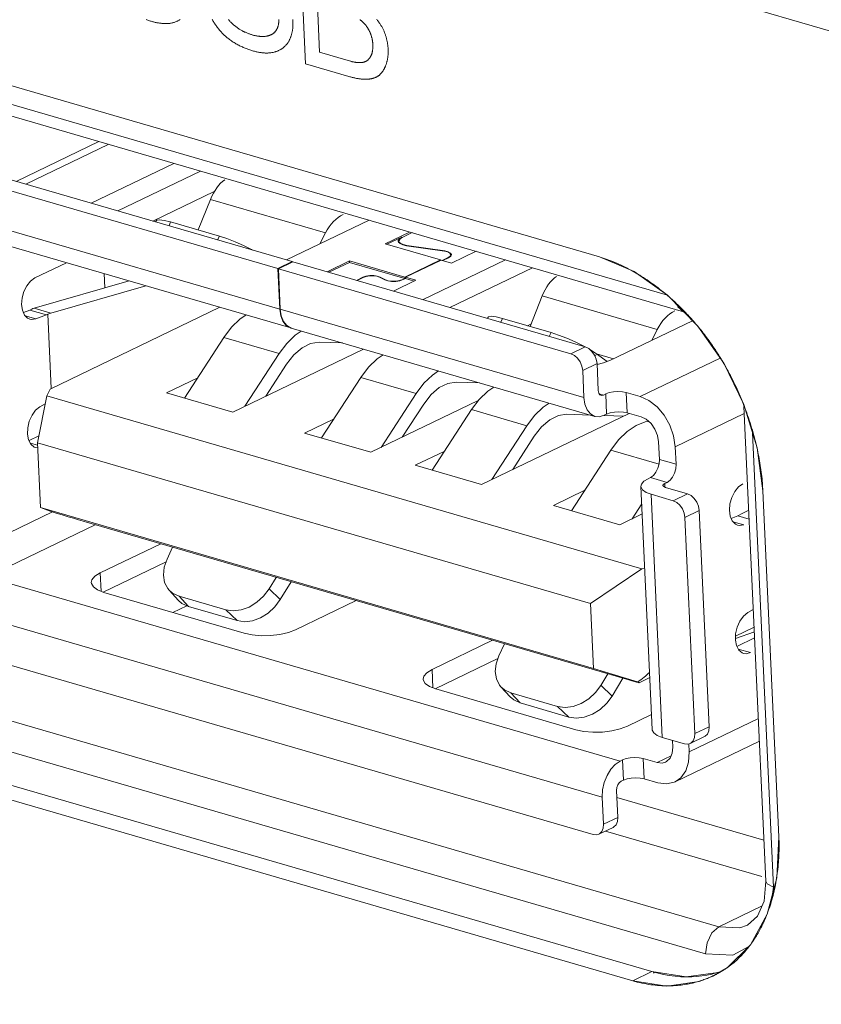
# Model space of a CAD drawing. Header units: millimetres. Extents: x 3925 to 5043, y -86 to 778.
# Tile 176 of 256: x 4827.66 to 4830.4, y 130.68 to 134.04. Entities that reach past the tile are written whole.
import ezdxf

# ---------------------------------------------------------------- set-up
doc = ezdxf.new("R2010")
doc.units = ezdxf.units.MM
doc.header["$LTSCALE"] = 46.255
for name, color, linetype in [('11-059F2G099DXF_CONTINUOUS_LINE', 7, 'CONTINUOUS'), ('H30-IO-SHIELDXF_CONTINUOUS_LINE', 7, 'CONTINUOUS'), ('H30K-IO-LABEDXF_CONTINUOUS_LINE', 7, 'CONTINUOUS'), ('H30K-REAR-CODXF_CONTINUOUS_LINE', 7, 'CONTINUOUS'), ('H60-10304204DXF_CONTINUOUS_LINE', 7, 'CONTINUOUS'), ('LABEL-IO-H30DXF_CONTINUOUS_LINE', 7, 'CONTINUOUS')]:
    doc.layers.add(name, color=color, linetype=linetype)

msp = doc.modelspace()

# ---------------------------------------------------------------- linework, layer by layer
at = {"layer": '11-059F2G099DXF_CONTINUOUS_LINE', "color": 7, "linetype": 'Continuous', "lineweight": 0}
for p, q in [((4827.9282, 133.6239), (4827.9282, 133.626)), ((4827.9512, 133.1251), (4827.949, 133.1738))]:
    msp.add_line(p, q, dxfattribs=at)
at = {"layer": 'H30-IO-SHIELDXF_CONTINUOUS_LINE', "color": 7, "linetype": 'Continuous', "lineweight": 0}
for p, q in [((4828.232, 132.0383), (4828.1843, 132.0153)), ((4829.702, 131.3833), (4830.2043, 131.2372))]:
    msp.add_line(p, q, dxfattribs=at)
at = {"layer": 'H30K-IO-LABEDXF_CONTINUOUS_LINE', "color": 7, "linetype": 'Continuous', "lineweight": 0}
for p, q in [((4828.6374, 133.8908), (4828.6159, 134.3572)), ((4828.6782, 134.0916), (4828.6856, 133.9308)), ((4827.2772, 133.9189), (4829.6419, 133.2311)), ((4828.786, 133.8476), (4828.6374, 133.8908)), ((4828.7882, 133.9009), (4828.7912, 133.9)), ((4829.754, 133.1835), (4829.7675, 133.1757)), ((4829.8654, 133.1068), (4829.8822, 133.0925)), ((4830.1296, 132.7393), (4830.136, 132.7234)), ((4830.1785, 132.5868), (4830.1819, 132.5718)), ((4830.1997, 132.4507), (4830.2009, 132.4308)), ((4830.2009, 132.4308), (4830.2553, 131.2489)), ((4829.7558, 130.7564), (4827.3911, 131.4442))]:
    msp.add_line(p, q, dxfattribs=at)
for points in [[(4828.11, 134.0364), (4828.1071, 134.0373), (4828.1042, 134.0382), (4828.1013, 134.0391), (4828.0984, 134.0401), (4828.0954, 134.0411), (4828.0925, 134.0422)], [(4828.1979, 134.0365), (4828.1956, 134.0354), (4828.1933, 134.0345), (4828.1909, 134.0336), (4828.1885, 134.0327), (4828.186, 134.032), (4828.1836, 134.0313), (4828.1811, 134.0307), (4828.1785, 134.0302), (4828.176, 134.0298), (4828.1734, 134.0294), (4828.1708, 134.0291), (4828.1681, 134.0289), (4828.1655, 134.0287), (4828.1628, 134.0286), (4828.1601, 134.0285), (4828.1574, 134.0285), (4828.1546, 134.0286), (4828.1519, 134.0287), (4828.1491, 134.0289), (4828.1464, 134.0292), (4828.1436, 134.0295), (4828.1408, 134.0298), (4828.138, 134.0302), (4828.1352, 134.0306), (4828.1324, 134.0311), (4828.1296, 134.0316), (4828.1268, 134.0322), (4828.124, 134.0328), (4828.1211, 134.0335), (4828.1183, 134.0342), (4828.1156, 134.0349), (4828.1128, 134.0357), (4828.11, 134.0364)], [(4828.2086, 134.0429), (4828.2069, 134.0417), (4828.2051, 134.0406), (4828.2033, 134.0395), (4828.2015, 134.0384), (4828.1997, 134.0374), (4828.1979, 134.0365)], [(4828.3722, 133.9784), (4828.3699, 133.9803), (4828.3676, 133.9822), (4828.3653, 133.9842), (4828.363, 133.9862), (4828.3608, 133.9883), (4828.3585, 133.9904), (4828.3563, 133.9926), (4828.3541, 133.9948), (4828.3519, 133.9971), (4828.3498, 133.9994), (4828.3476, 134.0017), (4828.3455, 134.0041), (4828.3435, 134.0066), (4828.3414, 134.009), (4828.3394, 134.0115), (4828.3374, 134.0141), (4828.3354, 134.0167), (4828.3335, 134.0193), (4828.3316, 134.0219), (4828.3297, 134.0246), (4828.3279, 134.0273), (4828.3261, 134.03), (4828.3244, 134.0328), (4828.3226, 134.0356), (4828.321, 134.0384), (4828.3194, 134.0412), (4828.3178, 134.0441)], [(4828.3736, 134.0424), (4828.3749, 134.0409), (4828.3762, 134.0394), (4828.3775, 134.0379), (4828.3789, 134.0365), (4828.3802, 134.0351), (4828.3816, 134.0337), (4828.383, 134.0324), (4828.3844, 134.031), (4828.3858, 134.0297), (4828.3872, 134.0284), (4828.3886, 134.0271), (4828.39, 134.0259), (4828.3914, 134.0246), (4828.3928, 134.0234), (4828.3942, 134.0222), (4828.3957, 134.0211)], [(4828.537, 134.0052), (4828.5376, 134.0062), (4828.5382, 134.0071), (4828.5387, 134.0081), (4828.5392, 134.0091), (4828.5398, 134.0101), (4828.5403, 134.0111), (4828.5407, 134.0122), (4828.5412, 134.0133), (4828.5417, 134.0144), (4828.5421, 134.0155), (4828.5425, 134.0166), (4828.5429, 134.0178), (4828.5432, 134.0189), (4828.5436, 134.0201), (4828.5439, 134.0213), (4828.5442, 134.0225), (4828.5445, 134.0238), (4828.5447, 134.025), (4828.545, 134.0263), (4828.5452, 134.0275), (4828.5454, 134.0288), (4828.5456, 134.0301), (4828.5457, 134.0314), (4828.5458, 134.0327), (4828.5459, 134.034), (4828.546, 134.0353), (4828.5461, 134.0367), (4828.5461, 134.038), (4828.5461, 134.0393), (4828.5461, 134.0407), (4828.546, 134.042)], [(4828.5943, 134.0331), (4828.5944, 134.0306), (4828.5945, 134.0281), (4828.5945, 134.0256), (4828.5944, 134.0231), (4828.5943, 134.0206), (4828.5942, 134.0182), (4828.594, 134.0157), (4828.5938, 134.0133), (4828.5935, 134.0109), (4828.5932, 134.0085), (4828.5929, 134.0061), (4828.5925, 134.0038), (4828.5921, 134.0014), (4828.5916, 133.9991), (4828.5911, 133.9969), (4828.5906, 133.9946), (4828.59, 133.9924), (4828.5894, 133.9902), (4828.5887, 133.988), (4828.588, 133.9859), (4828.5873, 133.9837), (4828.5865, 133.9817), (4828.5857, 133.9796), (4828.5848, 133.9776), (4828.584, 133.9757), (4828.5831, 133.9737), (4828.5821, 133.9718), (4828.5811, 133.97), (4828.5801, 133.9682)], [(4828.5936, 134.0424), (4828.5938, 134.0401), (4828.594, 134.0378), (4828.5942, 134.0354), (4828.5943, 134.0331)], [(4828.8544, 134.0059), (4828.8537, 134.0073), (4828.8529, 134.0086), (4828.8521, 134.01), (4828.8513, 134.0113), (4828.8505, 134.0127), (4828.8497, 134.014), (4828.8488, 134.0153), (4828.8479, 134.0166), (4828.847, 134.0178), (4828.8461, 134.0191), (4828.8452, 134.0204), (4828.8442, 134.0216), (4828.8432, 134.0228), (4828.8423, 134.024), (4828.8413, 134.0252), (4828.8402, 134.0263), (4828.8392, 134.0275), (4828.8382, 134.0286), (4828.8371, 134.0297), (4828.8361, 134.0308), (4828.835, 134.0318), (4828.8339, 134.0329), (4828.8328, 134.0339), (4828.8317, 134.0349), (4828.8306, 134.0358), (4828.8295, 134.0368), (4828.8284, 134.0377), (4828.8273, 134.0386), (4828.8262, 134.0395), (4828.825, 134.0403), (4828.8239, 134.0411), (4828.8227, 134.0419)], [(4828.8804, 134.0429), (4828.8821, 134.041), (4828.8837, 134.0391), (4828.8852, 134.0371), (4828.8868, 134.0351), (4828.8883, 134.033), (4828.8897, 134.031), (4828.8912, 134.0289), (4828.8926, 134.0268), (4828.894, 134.0247), (4828.8953, 134.0225), (4828.8966, 134.0203), (4828.8979, 134.0181)], [(4828.3957, 134.0211), (4828.3978, 134.0194), (4828.4, 134.0177), (4828.4022, 134.0161), (4828.4044, 134.0145), (4828.4066, 134.0129), (4828.4089, 134.0114), (4828.4111, 134.01), (4828.4134, 134.0086), (4828.4157, 134.0072), (4828.4179, 134.0059), (4828.4202, 134.0046), (4828.4225, 134.0033), (4828.4248, 134.0021), (4828.4271, 134.001), (4828.4294, 133.9998), (4828.4318, 133.9988), (4828.4341, 133.9977), (4828.4364, 133.9967), (4828.4387, 133.9958), (4828.441, 133.9948), (4828.4433, 133.994), (4828.4457, 133.9931), (4828.448, 133.9923), (4828.4503, 133.9915), (4828.4526, 133.9908), (4828.4549, 133.9901)], [(4828.5054, 133.9858), (4828.5066, 133.986), (4828.5077, 133.9863), (4828.5089, 133.9866), (4828.51, 133.9869), (4828.5112, 133.9872), (4828.5123, 133.9875), (4828.5134, 133.9879), (4828.5145, 133.9883), (4828.5157, 133.9887), (4828.5168, 133.9891), (4828.5178, 133.9896), (4828.5189, 133.9901), (4828.52, 133.9906), (4828.521, 133.9911), (4828.5221, 133.9917), (4828.5231, 133.9922), (4828.5241, 133.9928), (4828.5251, 133.9935), (4828.5261, 133.9941), (4828.5271, 133.9948), (4828.528, 133.9955), (4828.5289, 133.9963), (4828.5298, 133.997), (4828.5307, 133.9978), (4828.5316, 133.9987), (4828.5324, 133.9995), (4828.5333, 134.0004), (4828.5341, 134.0013), (4828.5348, 134.0022), (4828.5356, 134.0032), (4828.5363, 134.0042), (4828.537, 134.0052)], [(4828.8675, 133.9572), (4828.8674, 133.9587), (4828.8673, 133.9603), (4828.8672, 133.9618), (4828.8671, 133.9634), (4828.8669, 133.965), (4828.8667, 133.9666), (4828.8665, 133.9682), (4828.8662, 133.9698), (4828.866, 133.9714), (4828.8657, 133.973), (4828.8654, 133.9746), (4828.865, 133.9762), (4828.8647, 133.9778), (4828.8643, 133.9794), (4828.8639, 133.981), (4828.8635, 133.9826), (4828.863, 133.9842), (4828.8626, 133.9858), (4828.8621, 133.9874), (4828.8616, 133.989), (4828.861, 133.9906), (4828.8605, 133.9922), (4828.8599, 133.9938), (4828.8593, 133.9953), (4828.8586, 133.9969), (4828.858, 133.9984), (4828.8573, 133.9999), (4828.8566, 134.0014), (4828.8559, 134.003), (4828.8552, 134.0044), (4828.8544, 134.0059)], [(4828.8979, 134.0181), (4828.8991, 134.0159), (4828.9003, 134.0137), (4828.9014, 134.0115), (4828.9026, 134.0092), (4828.9037, 134.0069), (4828.9047, 134.0046), (4828.9057, 134.0023), (4828.9067, 133.9999), (4828.9077, 133.9976), (4828.9086, 133.9952), (4828.9095, 133.9928), (4828.9103, 133.9904), (4828.9111, 133.988), (4828.9119, 133.9855), (4828.9126, 133.9831), (4828.9134, 133.9807), (4828.914, 133.9782), (4828.9147, 133.9758), (4828.9153, 133.9733), (4828.9158, 133.9709), (4828.9164, 133.9685), (4828.9169, 133.966), (4828.9173, 133.9636), (4828.9177, 133.9612), (4828.9181, 133.9587), (4828.9185, 133.9563), (4828.9188, 133.9539), (4828.9191, 133.9515), (4828.9193, 133.9491), (4828.9195, 133.9468), (4828.9197, 133.9444), (4828.9198, 133.9421)], [(4828.4597, 133.9347), (4828.4566, 133.9357), (4828.4534, 133.9366), (4828.4503, 133.9376), (4828.4471, 133.9387), (4828.4439, 133.9398), (4828.4407, 133.9409), (4828.4376, 133.942), (4828.4344, 133.9433), (4828.4312, 133.9445), (4828.428, 133.9458), (4828.4248, 133.9472), (4828.4216, 133.9486), (4828.4185, 133.95), (4828.4153, 133.9515), (4828.4121, 133.953), (4828.409, 133.9547), (4828.4058, 133.9563), (4828.4027, 133.958), (4828.3996, 133.9598), (4828.3965, 133.9616), (4828.3934, 133.9635), (4828.3903, 133.9654), (4828.3872, 133.9674), (4828.3842, 133.9695), (4828.3811, 133.9716), (4828.3781, 133.9738), (4828.3751, 133.9761), (4828.3722, 133.9784)], [(4828.4549, 133.9901), (4828.457, 133.9895), (4828.459, 133.989), (4828.4611, 133.9884), (4828.4632, 133.9879), (4828.4653, 133.9875), (4828.4673, 133.987), (4828.4694, 133.9866), (4828.4715, 133.9862), (4828.4735, 133.9859), (4828.4756, 133.9856), (4828.4777, 133.9853), (4828.4797, 133.9851), (4828.4818, 133.9849), (4828.4838, 133.9847), (4828.4858, 133.9846), (4828.4878, 133.9845), (4828.4898, 133.9845), (4828.4918, 133.9845), (4828.4938, 133.9845), (4828.4958, 133.9846), (4828.4978, 133.9848), (4828.4997, 133.985), (4828.5016, 133.9852), (4828.5035, 133.9855), (4828.5054, 133.9858)], [(4828.5801, 133.9682), (4828.579, 133.9663), (4828.5779, 133.9645), (4828.5767, 133.9627), (4828.5754, 133.961), (4828.5742, 133.9593), (4828.5729, 133.9576), (4828.5715, 133.956), (4828.5701, 133.9545), (4828.5687, 133.953), (4828.5672, 133.9515), (4828.5657, 133.9501), (4828.5642, 133.9487), (4828.5626, 133.9473), (4828.5611, 133.946), (4828.5594, 133.9448), (4828.5578, 133.9436), (4828.5561, 133.9424), (4828.5544, 133.9413), (4828.5527, 133.9403), (4828.5509, 133.9392), (4828.5492, 133.9383), (4828.5474, 133.9373), (4828.5456, 133.9365), (4828.5437, 133.9356), (4828.5419, 133.9348), (4828.54, 133.9341), (4828.5381, 133.9334), (4828.5362, 133.9327), (4828.5343, 133.9321), (4828.5324, 133.9316)], [(4828.5324, 133.9316), (4828.5298, 133.9309), (4828.5272, 133.9303), (4828.5246, 133.9298), (4828.522, 133.9293), (4828.5193, 133.929), (4828.5166, 133.9286), (4828.5139, 133.9284), (4828.5111, 133.9282), (4828.5083, 133.928), (4828.5056, 133.928), (4828.5028, 133.928), (4828.5, 133.928), (4828.4971, 133.9281), (4828.4943, 133.9283), (4828.4914, 133.9286), (4828.4886, 133.9288), (4828.4857, 133.9292), (4828.4828, 133.9296), (4828.48, 133.9301), (4828.4771, 133.9306), (4828.4742, 133.9311), (4828.4713, 133.9318), (4828.4684, 133.9324), (4828.4655, 133.9331), (4828.4626, 133.9339), (4828.4597, 133.9347)], [(4828.6856, 133.9308), (4828.7837, 133.9022), (4828.7882, 133.9009)], [(4828.8618, 133.92), (4828.8623, 133.9211), (4828.8627, 133.9222), (4828.8631, 133.9233), (4828.8636, 133.9244), (4828.864, 133.9256), (4828.8643, 133.9268), (4828.8647, 133.928), (4828.865, 133.9292), (4828.8653, 133.9304), (4828.8656, 133.9316), (4828.8659, 133.9329), (4828.8661, 133.9342), (4828.8663, 133.9355), (4828.8666, 133.9368), (4828.8667, 133.9381), (4828.8669, 133.9394), (4828.8671, 133.9407), (4828.8672, 133.9421), (4828.8673, 133.9434), (4828.8674, 133.9448), (4828.8675, 133.9461), (4828.8676, 133.9475), (4828.8676, 133.9489), (4828.8676, 133.9502), (4828.8677, 133.9516), (4828.8676, 133.953), (4828.8676, 133.9544), (4828.8676, 133.9558), (4828.8675, 133.9572)], [(4828.9198, 133.9421), (4828.9199, 133.9397), (4828.9199, 133.9373), (4828.92, 133.9349), (4828.92, 133.9325), (4828.9199, 133.9302), (4828.9198, 133.9278), (4828.9197, 133.9254), (4828.9196, 133.9231), (4828.9194, 133.9208), (4828.9192, 133.9185), (4828.919, 133.9162), (4828.9187, 133.9139), (4828.9184, 133.9116), (4828.918, 133.9094), (4828.9176, 133.9072), (4828.9172, 133.905), (4828.9168, 133.9028), (4828.9163, 133.9006), (4828.9158, 133.8985), (4828.9152, 133.8964), (4828.9146, 133.8943), (4828.914, 133.8923), (4828.9134, 133.8903), (4828.9127, 133.8883), (4828.912, 133.8863), (4828.9112, 133.8844)], [(4828.7912, 133.9), (4828.7928, 133.8996), (4828.7943, 133.8992), (4828.7958, 133.8988), (4828.7973, 133.8984), (4828.7988, 133.898), (4828.8003, 133.8977), (4828.8018, 133.8973), (4828.8033, 133.897), (4828.8048, 133.8967), (4828.8062, 133.8964), (4828.8077, 133.8962), (4828.8092, 133.8959), (4828.8107, 133.8957), (4828.8122, 133.8956), (4828.8136, 133.8954), (4828.8151, 133.8953)], [(4828.8151, 133.8953), (4828.8163, 133.8952), (4828.8174, 133.8952), (4828.8186, 133.8951), (4828.8197, 133.8951), (4828.8209, 133.8951), (4828.822, 133.8951), (4828.8232, 133.8951), (4828.8243, 133.8951), (4828.8255, 133.8952), (4828.8266, 133.8953), (4828.8278, 133.8953), (4828.8289, 133.8955), (4828.83, 133.8956), (4828.8311, 133.8958), (4828.8322, 133.8959), (4828.8333, 133.8961), (4828.8344, 133.8964), (4828.8355, 133.8966), (4828.8365, 133.8969), (4828.8376, 133.8972), (4828.8386, 133.8975), (4828.8397, 133.8979), (4828.8407, 133.8982), (4828.8417, 133.8986), (4828.8427, 133.8991), (4828.8437, 133.8995)], [(4828.8437, 133.8995), (4828.8445, 133.9), (4828.8453, 133.9004), (4828.8461, 133.9009), (4828.8468, 133.9013), (4828.8476, 133.9019), (4828.8483, 133.9024), (4828.8491, 133.903), (4828.8498, 133.9035), (4828.8505, 133.9041), (4828.8512, 133.9048), (4828.8519, 133.9054), (4828.8525, 133.9061), (4828.8532, 133.9068), (4828.8538, 133.9075), (4828.8544, 133.9082), (4828.8551, 133.909), (4828.8557, 133.9097), (4828.8562, 133.9105), (4828.8568, 133.9113), (4828.8574, 133.9121), (4828.8579, 133.9129), (4828.8585, 133.9138), (4828.859, 133.9146), (4828.8595, 133.9155), (4828.86, 133.9164), (4828.8604, 133.9173), (4828.8609, 133.9182), (4828.8613, 133.9191), (4828.8618, 133.92)], [(4828.9112, 133.8844), (4828.9106, 133.8829), (4828.91, 133.8814), (4828.9093, 133.8799), (4828.9086, 133.8784), (4828.9079, 133.877), (4828.9072, 133.8756), (4828.9065, 133.8741), (4828.9057, 133.8727), (4828.9049, 133.8713), (4828.9042, 133.87), (4828.9033, 133.8686), (4828.9025, 133.8673), (4828.9017, 133.866), (4828.9008, 133.8647), (4828.8999, 133.8635), (4828.899, 133.8623), (4828.898, 133.8611), (4828.8971, 133.8599), (4828.8961, 133.8587), (4828.8951, 133.8576), (4828.8941, 133.8566), (4828.8931, 133.8555), (4828.892, 133.8545), (4828.8909, 133.8535), (4828.8898, 133.8525), (4828.8887, 133.8516), (4828.8876, 133.8508), (4828.8864, 133.8499), (4828.8852, 133.8491)], [(4828.8445, 133.8383), (4828.8418, 133.8382), (4828.8391, 133.8383), (4828.8363, 133.8384), (4828.8336, 133.8385), (4828.8309, 133.8387), (4828.8281, 133.839), (4828.8253, 133.8393), (4828.8225, 133.8396), (4828.8198, 133.84), (4828.817, 133.8404), (4828.8142, 133.8409), (4828.8114, 133.8414), (4828.8085, 133.842), (4828.8057, 133.8426), (4828.8029, 133.8432), (4828.8001, 133.8439), (4828.7973, 133.8445), (4828.7944, 133.8453), (4828.7916, 133.846), (4828.7888, 133.8468), (4828.786, 133.8476)], [(4828.8852, 133.8491), (4828.8839, 133.8483), (4828.8825, 133.8474), (4828.8811, 133.8467), (4828.8796, 133.8459), (4828.8782, 133.8452), (4828.8767, 133.8446), (4828.8752, 133.8439), (4828.8737, 133.8434), (4828.8722, 133.8428), (4828.8706, 133.8423), (4828.8691, 133.8418), (4828.8675, 133.8414), (4828.8659, 133.8409), (4828.8643, 133.8406), (4828.8627, 133.8402), (4828.8611, 133.8399), (4828.8595, 133.8396), (4828.8578, 133.8393), (4828.8562, 133.8391), (4828.8545, 133.8389), (4828.8529, 133.8387), (4828.8512, 133.8386), (4828.8495, 133.8385), (4828.8479, 133.8384), (4828.8462, 133.8383), (4828.8445, 133.8383)], [(4829.6419, 133.2311), (4829.6485, 133.2291), (4829.655, 133.227), (4829.6616, 133.2249), (4829.6682, 133.2226), (4829.6747, 133.2202), (4829.6813, 133.2177), (4829.6879, 133.2151), (4829.6946, 133.2124), (4829.7012, 133.2096), (4829.7078, 133.2067), (4829.7144, 133.2037), (4829.721, 133.2005), (4829.7276, 133.1973), (4829.7342, 133.194), (4829.7408, 133.1906), (4829.7474, 133.1871), (4829.754, 133.1835)], [(4829.7675, 133.1757), (4829.7738, 133.172), (4829.78, 133.1683), (4829.7862, 133.1644), (4829.7924, 133.1605), (4829.7985, 133.1564), (4829.8047, 133.1523), (4829.8109, 133.1481), (4829.817, 133.1438), (4829.8231, 133.1395), (4829.8292, 133.1351), (4829.8353, 133.1305), (4829.8413, 133.126), (4829.8474, 133.1213), (4829.8534, 133.1165), (4829.8594, 133.1117), (4829.8654, 133.1068)], [(4829.8822, 133.0925), (4829.8862, 133.089), (4829.8902, 133.0855), (4829.8941, 133.0819), (4829.8981, 133.0783), (4829.902, 133.0746), (4829.9059, 133.0709), (4829.9098, 133.0672), (4829.9137, 133.0635), (4829.9176, 133.0597), (4829.9215, 133.0559), (4829.9253, 133.0521), (4829.9292, 133.0482)], [(4829.9292, 133.0482), (4829.9332, 133.0441), (4829.9371, 133.0399), (4829.9411, 133.0358), (4829.9451, 133.0316), (4829.949, 133.0273), (4829.9529, 133.0231), (4829.9568, 133.0188), (4829.9606, 133.0144), (4829.9645, 133.0101), (4829.9683, 133.0057), (4829.9721, 133.0012), (4829.9759, 132.9968)], [(4829.9759, 132.9968), (4829.9801, 132.9917), (4829.9844, 132.9865), (4829.9886, 132.9813), (4829.9927, 132.9761), (4829.9969, 132.9708), (4830.001, 132.9655), (4830.005, 132.9602), (4830.0091, 132.9548), (4830.0131, 132.9494), (4830.0171, 132.9439), (4830.021, 132.9384), (4830.0249, 132.9329), (4830.028, 132.9284), (4830.0311, 132.9239), (4830.0341, 132.9194), (4830.0372, 132.9148)], [(4830.0372, 132.9148), (4830.0398, 132.9108), (4830.0424, 132.9068), (4830.045, 132.9028), (4830.0476, 132.8988), (4830.0501, 132.8948), (4830.0527, 132.8907), (4830.0552, 132.8866), (4830.0577, 132.8825), (4830.0602, 132.8784), (4830.0626, 132.8743), (4830.0651, 132.8702)], [(4830.0651, 132.8702), (4830.0694, 132.8627), (4830.0736, 132.8553), (4830.0778, 132.8478), (4830.0819, 132.8403), (4830.086, 132.8327), (4830.09, 132.8251), (4830.0939, 132.8174), (4830.0978, 132.8097), (4830.1016, 132.802), (4830.1053, 132.7943), (4830.109, 132.7865), (4830.1126, 132.7787), (4830.1161, 132.7708), (4830.1196, 132.763), (4830.123, 132.7551), (4830.1264, 132.7472), (4830.1296, 132.7393)], [(4830.136, 132.7234), (4830.1392, 132.7149), (4830.1424, 132.7065), (4830.1455, 132.698), (4830.1485, 132.6894), (4830.1515, 132.6809), (4830.1543, 132.6724), (4830.1571, 132.6638), (4830.1598, 132.6553), (4830.1624, 132.6467), (4830.165, 132.6382), (4830.1674, 132.6296), (4830.1698, 132.621), (4830.1721, 132.6125), (4830.1743, 132.6039), (4830.1765, 132.5953), (4830.1785, 132.5868)], [(4830.1819, 132.5718), (4830.1836, 132.5641), (4830.1851, 132.5564), (4830.1866, 132.5488), (4830.1881, 132.5411), (4830.1894, 132.5335), (4830.1907, 132.5259), (4830.192, 132.5182), (4830.1931, 132.5107), (4830.1942, 132.5031), (4830.1952, 132.4955), (4830.1961, 132.488), (4830.197, 132.4805), (4830.1978, 132.473), (4830.1985, 132.4655), (4830.1992, 132.4581), (4830.1997, 132.4507)], [(4830.2553, 131.2489), (4830.2557, 131.2408), (4830.2559, 131.2327), (4830.256, 131.2247), (4830.2561, 131.2167), (4830.2561, 131.2087), (4830.256, 131.2008), (4830.2557, 131.1928), (4830.2555, 131.1849), (4830.2551, 131.177), (4830.2546, 131.1692), (4830.2541, 131.1613), (4830.2534, 131.1535), (4830.2527, 131.1458), (4830.2519, 131.138), (4830.251, 131.1303), (4830.25, 131.1227), (4830.2489, 131.115)], [(4830.2489, 131.115), (4830.2478, 131.1074), (4830.2465, 131.0999), (4830.2452, 131.0923), (4830.2438, 131.0849), (4830.2423, 131.0774), (4830.2408, 131.07), (4830.2391, 131.0627), (4830.2374, 131.0554), (4830.2355, 131.0482), (4830.2336, 131.041), (4830.2316, 131.0338), (4830.2296, 131.0268), (4830.2274, 131.0197), (4830.2252, 131.0128), (4830.2229, 131.0059), (4830.2205, 130.999), (4830.218, 130.9922)], [(4830.2109, 130.974), (4830.2094, 130.9705), (4830.2079, 130.9669), (4830.2063, 130.9634), (4830.2048, 130.9599), (4830.2032, 130.9564), (4830.2016, 130.953), (4830.1999, 130.9495), (4830.1983, 130.9461), (4830.1966, 130.9427)], [(4830.218, 130.9922), (4830.217, 130.9896), (4830.216, 130.987), (4830.215, 130.9844), (4830.214, 130.9818), (4830.213, 130.9792), (4830.2119, 130.9766), (4830.2109, 130.974)], [(4830.1966, 130.9427), (4830.1942, 130.938), (4830.1918, 130.9334), (4830.1893, 130.9287), (4830.1868, 130.9242), (4830.1843, 130.9197), (4830.1817, 130.9152), (4830.179, 130.9107), (4830.1763, 130.9064), (4830.1736, 130.902), (4830.1708, 130.8977), (4830.168, 130.8935), (4830.1651, 130.8893), (4830.1622, 130.8852), (4830.1593, 130.8811)], [(4830.1593, 130.8811), (4830.1561, 130.8768), (4830.1528, 130.8725), (4830.1495, 130.8683), (4830.1462, 130.8641), (4830.1428, 130.8601), (4830.1393, 130.856), (4830.1358, 130.8521), (4830.1323, 130.8482), (4830.1287, 130.8444), (4830.125, 130.8406), (4830.1213, 130.8369), (4830.1176, 130.8333), (4830.1138, 130.8297), (4830.11, 130.8262), (4830.1061, 130.8228), (4830.1022, 130.8194), (4830.0982, 130.8161)], [(4830.0804, 130.8026), (4830.0783, 130.8011), (4830.0762, 130.7997), (4830.0741, 130.7982), (4830.072, 130.7968), (4830.0699, 130.7954), (4830.0677, 130.794), (4830.0656, 130.7926), (4830.0634, 130.7913)], [(4830.0982, 130.8161), (4830.096, 130.8144), (4830.0938, 130.8126), (4830.0916, 130.8109), (4830.0894, 130.8092), (4830.0872, 130.8075), (4830.0849, 130.8058), (4830.0827, 130.8042), (4830.0804, 130.8026)], [(4830.0375, 130.7768), (4830.0338, 130.7749), (4830.03, 130.7731), (4830.0263, 130.7714), (4830.0225, 130.7697), (4830.0187, 130.768), (4830.0148, 130.7664), (4830.011, 130.7648), (4830.0071, 130.7633), (4830.0032, 130.7618), (4829.9993, 130.7604), (4829.9953, 130.759), (4829.9914, 130.7577)], [(4830.0634, 130.7913), (4830.0606, 130.7896), (4830.0578, 130.7879), (4830.0549, 130.7862), (4830.0521, 130.7846), (4830.0492, 130.7829), (4830.0463, 130.7814), (4830.0434, 130.7798), (4830.0405, 130.7783), (4830.0375, 130.7768)], [(4829.916, 130.7414), (4829.9086, 130.7407), (4829.9012, 130.7401), (4829.8937, 130.7396), (4829.8862, 130.7393), (4829.8786, 130.7392), (4829.8711, 130.7392), (4829.8635, 130.7393), (4829.8559, 130.7396), (4829.8482, 130.74), (4829.8406, 130.7406), (4829.8329, 130.7413), (4829.8252, 130.7422), (4829.8175, 130.7432), (4829.8098, 130.7443), (4829.8021, 130.7456), (4829.7944, 130.747), (4829.7867, 130.7486), (4829.779, 130.7504), (4829.7712, 130.7522), (4829.7635, 130.7543), (4829.7558, 130.7564)], [(4829.9914, 130.7577), (4829.9862, 130.756), (4829.9809, 130.7544), (4829.9757, 130.7528), (4829.9704, 130.7514), (4829.9651, 130.75), (4829.9597, 130.7488), (4829.9543, 130.7476), (4829.9489, 130.7464), (4829.9435, 130.7454), (4829.938, 130.7444), (4829.9326, 130.7435), (4829.9271, 130.7427), (4829.9216, 130.742), (4829.916, 130.7414)]]:
    msp.add_lwpolyline(points, dxfattribs=at)
at = {"layer": 'H30K-REAR-CODXF_CONTINUOUS_LINE', "color": 7, "linetype": 'Continuous', "lineweight": 0}
for p, q in [((4819.9778, 137.0438), (4900.8116, 113.5325)), ((4827.1588, 133.89), (4829.8748, 133.1)), ((4827.1868, 133.8416), (4829.9296, 133.0438)), ((4830.1361, 132.7195), (4830.2108, 131.0972)), ((4830.1652, 132.6299), (4830.2367, 131.0771)), ((4830.0506, 130.9413), (4827.3079, 131.7391)), ((4830.0048, 130.8485), (4827.2621, 131.6462)), ((4829.663, 131.2685), (4830.1968, 131.1132)), ((4830.2337, 131.0521), (4830.2367, 131.0771)), ((4830.0506, 130.9413), (4830.1979, 131.0123)), ((4830.1827, 130.977), (4830.1485, 130.9469)), ((4830.0506, 130.9413), (4830.0265, 130.9202))]:
    msp.add_line(p, q, dxfattribs=at)
for points in [[(4829.9084, 133.0657), (4829.9097, 133.0608), (4829.9296, 133.0438)], [(4830.2108, 131.0972), (4830.2049, 131.0286), (4830.1827, 130.977)], [(4830.2367, 131.0771), (4830.2149, 131.0885), (4830.2108, 131.0972)], [(4830.1485, 130.9469), (4830.1221, 130.9378), (4830.0506, 130.9413)], [(4830.0265, 130.9202), (4830.0098, 130.8862), (4830.0048, 130.8485)], [(4830.0048, 130.8485), (4830.0975, 130.8439), (4830.1529, 130.8742)]]:
    msp.add_lwpolyline(points, dxfattribs=at)
at = {"layer": 'H60-10304204DXF_CONTINUOUS_LINE', "color": 7, "linetype": 'Continuous', "lineweight": 0}
for p, q in [((4827.6488, 133.4892), (4827.9309, 133.6252)), ((4827.9632, 133.6158), (4827.6811, 133.4798)), ((4827.9048, 133.4148), (4828.1869, 133.5507)), ((4828.2785, 133.524), (4827.9964, 133.3881)), ((4828.592, 133.2149), (4827.5902, 133.5063)), ((4828.543, 133.1913), (4827.5412, 133.4827)), ((4828.116, 133.3533), (4828.3255, 133.4543)), ((4828.2708, 133.323), (4828.3123, 133.4274)), ((4828.7058, 133.313), (4828.3123, 133.4274)), ((4827.5098, 133.3552), (4828.5494, 133.0528)), ((4828.1265, 133.3538), (4828.1252, 133.3507)), ((4828.8547, 133.3565), (4828.5726, 133.2205)), ((4828.1711, 133.3373), (4828.1764, 133.3505)), ((4828.1764, 133.3505), (4828.3429, 133.3021)), ((4827.5472, 133.2906), (4828.5868, 132.9882)), ((4828.3429, 133.3021), (4828.3363, 133.2893)), ((4828.7058, 133.313), (4828.6868, 133.2756)), ((4828.9098, 133.2759), (4828.9933, 133.3161)), ((4828.9159, 133.2741), (4828.9664, 133.2984)), ((4828.9545, 133.2874), (4828.9543, 133.2851)), ((4828.9543, 133.2851), (4828.9553, 133.2817)), ((4828.9583, 133.2932), (4828.9545, 133.2874)), ((4828.9568, 133.2853), (4828.957, 133.2874)), ((4828.9568, 133.2853), (4828.957, 133.28)), ((4828.957, 133.2874), (4828.9606, 133.2929)), ((4828.9664, 133.2984), (4828.9583, 133.2932)), ((4828.9606, 133.2929), (4828.9683, 133.2979)), ((4828.9664, 133.2984), (4828.9664, 133.2978)), ((4828.9683, 133.2979), (4829.0017, 133.314)), ((4829.0989, 133.2209), (4828.9098, 133.2759)), ((4828.9553, 133.2817), (4828.9606, 133.2764)), ((4828.9606, 133.2764), (4828.9699, 133.2722)), ((4828.9716, 133.273), (4828.9628, 133.277)), ((4828.9699, 133.2722), (4828.9825, 133.2694)), ((4828.9835, 133.2703), (4828.9716, 133.273)), ((4828.9825, 133.2694), (4829.1127, 133.2504)), ((4828.9835, 133.2703), (4828.9836, 133.2695)), ((4829.1138, 133.2513), (4828.9835, 133.2703)), ((4829.1138, 133.2505), (4829.1138, 133.2513)), ((4829.1255, 133.2485), (4829.1138, 133.2513)), ((4828.9767, 133.1621), (4829.0989, 133.2209)), ((4829.1008, 133.2204), (4828.9786, 133.1615)), ((4829.039, 133.0849), (4829.321, 133.2208)), ((4829.0989, 133.2195), (4829.0989, 133.2209)), ((4829.1367, 133.2099), (4829.1008, 133.2204)), ((4829.105, 133.2191), (4829.1247, 133.2287)), ((4829.1069, 133.2186), (4829.1266, 133.2281)), ((4829.1127, 133.2504), (4829.1237, 133.2478)), ((4829.1316, 133.2335), (4829.1247, 133.2287)), ((4829.1248, 133.2272), (4829.1247, 133.2287)), ((4829.1334, 133.2441), (4829.1255, 133.2485)), ((4829.1266, 133.2281), (4829.134, 133.2332)), ((4829.1338, 133.2386), (4829.1316, 133.2335)), ((4829.1363, 133.2387), (4829.1334, 133.2441)), ((4829.1338, 133.2386), (4829.1341, 133.2334)), ((4829.134, 133.2332), (4829.1363, 133.2387)), ((4829.2202, 133.2502), (4829.1367, 133.2099)), ((4827.7127, 133.159), (4827.8207, 133.2111)), ((4828.592, 133.2149), (4828.543, 133.1913)), ((4828.543, 133.1913), (4828.5494, 133.0528)), ((4828.5449, 133.1907), (4828.5939, 133.2143)), ((4828.5513, 133.0522), (4828.5449, 133.1907)), ((4829.5448, 132.8999), (4828.5449, 133.1907)), ((4828.5921, 133.2135), (4828.592, 133.2149)), ((4828.5939, 133.2143), (4829.5938, 132.9235)), ((4828.7113, 133.1802), (4828.7877, 133.2171)), ((4828.7879, 133.2124), (4828.7174, 133.1784)), ((4828.7879, 133.2124), (4828.7877, 133.2171)), ((4828.7877, 133.2171), (4828.9767, 133.1621)), ((4828.977, 133.1575), (4828.7879, 133.2124)), ((4829.4127, 133.1942), (4829.1306, 133.0582)), ((4828.8331, 133.1612), (4828.8119, 133.1509)), ((4828.835, 133.1606), (4828.8138, 133.1504)), ((4828.8438, 133.1649), (4828.8331, 133.1612)), ((4828.8332, 133.1598), (4828.8331, 133.1612)), ((4828.835, 133.1606), (4828.845, 133.1641)), ((4828.8814, 133.1647), (4828.8904, 133.1616)), ((4828.8925, 133.1622), (4828.8828, 133.1656)), ((4828.8904, 133.1616), (4828.9082, 133.1523)), ((4828.8925, 133.1622), (4828.8926, 133.1605)), ((4828.9103, 133.1529), (4828.8925, 133.1622)), ((4828.9082, 133.1523), (4828.9185, 133.1487)), ((4828.9103, 133.1515), (4828.9103, 133.1529)), ((4828.9199, 133.1496), (4828.9103, 133.1529)), ((4829.0146, 133.1511), (4828.9381, 133.1142)), ((4828.9696, 133.1539), (4828.9589, 133.1502)), ((4828.9601, 133.1494), (4828.9715, 133.1534)), ((4828.977, 133.1575), (4828.9696, 133.1539)), ((4828.9696, 133.1539), (4828.9696, 133.1533)), ((4828.9715, 133.1534), (4828.9789, 133.1569)), ((4828.9767, 133.1621), (4828.977, 133.1575)), ((4828.9789, 133.1569), (4828.9786, 133.1615)), ((4828.9786, 133.1615), (4829.0146, 133.1511)), ((4829.0087, 133.1482), (4828.9789, 133.1569)), ((4828.0342, 133.149), (4827.71, 133.0557)), ((4827.7673, 133.0391), (4828.0914, 133.1323)), ((4829.405, 132.9931), (4829.4465, 133.0975)), ((4829.8399, 132.9831), (4829.4465, 133.0975)), ((4827.6952, 133.0493), (4827.6729, 133.0408)), ((4827.6952, 133.0493), (4827.6976, 133.0505)), ((4827.6952, 133.0493), (4827.7519, 133.0328)), ((4827.71, 133.0557), (4827.7673, 133.0391)), ((4828.3442, 133.0588), (4827.7643, 132.7793)), ((4828.5527, 133.0299), (4828.5494, 133.0528)), ((4828.5513, 133.0522), (4829.589, 132.7504)), ((4827.6791, 133.0297), (4827.7157, 133.019)), ((4827.7157, 133.019), (4827.7519, 133.0328)), ((4827.7566, 133.0351), (4827.7519, 133.0328)), ((4827.7673, 133.0391), (4827.7566, 133.0351)), ((4827.7683, 132.7813), (4827.7566, 133.0351)), ((4829.2606, 133.024), (4829.2593, 133.0208)), ((4829.3053, 133.0074), (4829.3105, 133.0206)), ((4829.3105, 133.0206), (4829.477, 132.9722)), ((4828.5734, 132.9962), (4828.5887, 132.9877)), ((4828.5878, 132.9881), (4828.5868, 132.9882)), ((4828.5887, 132.9877), (4829.6264, 132.6858)), ((4829.3957, 132.9958), (4829.4085, 133.002)), ((4829.9601, 133.0128), (4829.68, 132.8778)), ((4829.8399, 132.9831), (4829.8209, 132.9457)), ((4828.3581, 132.9554), (4828.2238, 132.7484)), ((4828.5471, 132.9004), (4828.3581, 132.9554)), ((4829.477, 132.9722), (4829.4705, 132.9594)), ((4828.8357, 132.9158), (4828.3886, 132.7004)), ((4828.7637, 132.9368), (4828.6838, 132.9393)), ((4829.5448, 132.8999), (4829.5938, 132.9235)), ((4829.5867, 132.9267), (4829.5908, 132.9244)), ((4828.4305, 132.7206), (4828.5471, 132.9004)), ((4829.611, 132.9131), (4829.6315, 132.8998)), ((4829.6271, 132.8911), (4829.6316, 132.8998)), ((4829.6687, 132.8735), (4829.6315, 132.8998)), ((4829.6315, 132.8997), (4829.69, 132.8826)), ((4829.7813, 132.7537), (4830.0544, 132.8853)), ((4828.5727, 132.8644), (4828.5016, 132.7549)), ((4829.6338, 132.8663), (4829.5848, 132.8427)), ((4829.638, 132.774), (4829.6338, 132.8663)), ((4829.6344, 132.8636), (4829.6556, 132.8685)), ((4829.6556, 132.8685), (4829.68, 132.8778)), ((4828.1618, 132.7664), (4828.269, 132.8181)), ((4828.8268, 132.8191), (4828.6926, 132.612)), ((4829.0159, 132.7641), (4828.8268, 132.8191)), ((4829.589, 132.7504), (4829.5848, 132.8427)), ((4829.2325, 132.8004), (4829.1526, 132.803)), ((4827.7214, 132.596), (4827.753, 132.7564)), ((4827.753, 132.7564), (4827.7643, 132.7793)), ((4827.753, 132.7564), (4829.7869, 132.1648)), ((4828.3886, 132.7004), (4828.1618, 132.7664)), ((4828.8965, 132.58), (4829.0159, 132.7641)), ((4829.6417, 132.7628), (4829.6554, 132.7588)), ((4829.6554, 132.7588), (4829.6636, 132.7627)), ((4829.6667, 132.6935), (4829.6636, 132.7627)), ((4829.734, 132.7675), (4829.7372, 132.6982)), ((4829.7813, 132.7537), (4829.734, 132.7675)), ((4827.7476, 132.7292), (4827.7295, 132.7186)), ((4828.8612, 132.563), (4829.2279, 132.7397)), ((4829.0414, 132.7281), (4828.9677, 132.6143)), ((4829.2311, 132.744), (4829.2049, 132.7091)), ((4829.2049, 132.7091), (4829.0706, 132.5021)), ((4829.3939, 132.6541), (4829.2049, 132.7091)), ((4829.744, 132.6962), (4829.2392, 132.453)), ((4829.6105, 132.6905), (4829.5306, 132.693)), ((4829.6586, 132.6895), (4829.6667, 132.6935)), ((4829.7244, 132.6868), (4829.6586, 132.6889)), ((4829.7372, 132.6982), (4829.7845, 132.6845)), ((4830.1372, 132.696), (4829.9011, 132.5822)), ((4828.6343, 132.629), (4828.735, 132.6775)), ((4829.2745, 132.4701), (4829.3939, 132.6541)), ((4827.6924, 132.6031), (4827.726, 132.6193)), ((4828.8612, 132.563), (4828.6343, 132.629)), ((4829.4195, 132.6181), (4829.3457, 132.5043)), ((4827.697, 132.5942), (4827.7218, 132.587)), ((4827.7151, 132.5792), (4827.7222, 132.5783)), ((4827.7316, 132.3744), (4827.7214, 132.596)), ((4829.6116, 132.0462), (4827.7214, 132.596)), ((4829.8471, 132.5387), (4829.8444, 132.5987)), ((4829.9038, 132.5222), (4829.9011, 132.5822)), ((4829.0124, 132.519), (4829.1131, 132.5675)), ((4829.6812, 132.5705), (4829.547, 132.3635)), ((4829.8459, 132.5226), (4829.6812, 132.5705)), ((4829.2392, 132.453), (4829.0124, 132.519)), ((4829.8471, 132.5387), (4829.9038, 132.5222)), ((4829.7841, 132.4463), (4829.8224, 131.6152)), ((4829.8084, 132.4729), (4829.8166, 132.4768)), ((4829.8733, 132.4603), (4829.8166, 132.4768)), ((4829.8733, 132.4603), (4829.8651, 132.4564)), ((4829.8651, 132.4564), (4829.8657, 132.4439)), ((4829.4849, 132.3816), (4829.5922, 132.4332)), ((4829.8187, 132.4194), (4829.857, 131.5884)), ((4829.8187, 132.4194), (4829.8943, 132.3974)), ((4829.9433, 132.421), (4829.8677, 132.443)), ((4829.8943, 132.3974), (4829.9433, 132.421)), ((4829.7118, 132.3156), (4829.4849, 132.3816)), ((4829.7536, 132.3358), (4829.7869, 132.387)), ((4827.5296, 132.2425), (4827.7723, 132.3595)), ((4827.7316, 132.3744), (4827.7642, 132.362)), ((4829.6218, 131.8246), (4827.7316, 132.3744)), ((4829.7885, 132.3525), (4829.7118, 132.3156)), ((4829.9832, 132.3638), (4829.9343, 132.3402)), ((4829.9832, 132.3638), (4830.0172, 131.6251)), ((4830.1147, 132.3456), (4830.0924, 132.3371)), ((4830.1147, 132.3456), (4830.1194, 132.3479)), ((4830.1147, 132.3456), (4830.1538, 132.3342)), ((4830.1194, 132.3479), (4830.1271, 132.3527)), ((4830.1524, 132.3657), (4830.1271, 132.3527)), ((4827.9186, 132.3154), (4827.5895, 132.1568)), ((4829.7421, 131.785), (4827.9048, 132.3194)), ((4829.9683, 131.6015), (4829.9343, 132.3402)), ((4830.0986, 132.3259), (4830.1352, 132.3153)), ((4827.9357, 132.1507), (4828.1423, 132.2503)), ((4828.164, 132.1978), (4828.1831, 132.2384)), ((4828.1607, 132.1884), (4827.946, 132.0849)), ((4827.9357, 132.1507), (4827.9386, 132.0878)), ((4829.7869, 132.1648), (4829.6116, 132.0462)), ((4829.797, 132.1666), (4829.7869, 132.1648)), ((4827.6337, 132.1124), (4829.713, 131.5076)), ((4828.5366, 132.1356), (4828.5129, 132.0963)), ((4828.5513, 132.0597), (4828.5881, 132.1207)), ((4827.9268, 132.0924), (4827.9486, 132.0839)), ((4828.4273, 131.9447), (4827.9486, 132.0839)), ((4828.1713, 132.0913), (4828.2032, 132.0566)), ((4828.5513, 132.0597), (4828.5129, 132.0964)), ((4828.2369, 132.036), (4828.205, 132.0708)), ((4828.205, 132.0708), (4828.365, 132.0242)), ((4828.8101, 132.0561), (4828.6034, 131.9565)), ((4829.6116, 132.0462), (4829.6218, 131.8246)), ((4828.4034, 131.9876), (4828.2369, 132.036)), ((4828.365, 132.0242), (4828.4034, 131.9876)), ((4830.168, 132.026), (4830.149, 132.0149)), ((4829.6519, 131.3838), (4827.5727, 131.9886)), ((4830.1069, 131.927), (4830.1716, 131.9492)), ((4830.1708, 131.965), (4830.1072, 131.9344)), ((4829.0698, 131.8209), (4829.2765, 131.9204)), ((4829.2981, 131.8679), (4829.3173, 131.9086)), ((4830.1119, 131.8994), (4830.1725, 131.9286)), ((4830.1165, 131.8905), (4830.1588, 131.8782)), ((4829.6205, 131.2563), (4827.6168, 131.8391)), ((4829.2948, 131.8585), (4829.0801, 131.755)), ((4829.0698, 131.8209), (4829.0727, 131.7579)), ((4829.6218, 131.8246), (4829.7726, 131.7779)), ((4829.6708, 131.8058), (4829.647, 131.7664)), ((4829.6854, 131.7298), (4829.7223, 131.7908)), ((4829.8142, 131.7932), (4829.7776, 131.7756)), ((4829.061, 131.7625), (4829.0827, 131.754)), ((4829.5614, 131.6148), (4829.0827, 131.754)), ((4829.3054, 131.7615), (4829.3373, 131.7267)), ((4829.371, 131.7062), (4829.3392, 131.7409)), ((4829.3392, 131.7409), (4829.4991, 131.6944)), ((4829.6855, 131.7299), (4829.647, 131.7665)), ((4829.5376, 131.6577), (4829.371, 131.7062)), ((4829.4991, 131.6944), (4829.5376, 131.6577)), ((4829.82, 131.6664), (4829.7376, 131.6266)), ((4829.9491, 131.5388), (4830.1852, 131.6526)), ((4829.9683, 131.6015), (4830.0172, 131.6251)), ((4829.9326, 131.5664), (4829.857, 131.5884)), ((4829.8913, 131.5784), (4829.8924, 131.5553)), ((4830.1888, 131.5754), (4829.9008, 131.4367)), ((4830.0011, 131.5911), (4829.9522, 131.5675)), ((4829.9491, 131.5388), (4829.9478, 131.5663)), ((4829.713, 131.5076), (4829.7211, 131.5116)), ((4829.7243, 131.4423), (4829.7211, 131.5116)), ((4829.7916, 131.5163), (4829.7948, 131.447)), ((4829.7916, 131.5163), (4829.8389, 131.5025)), ((4829.8389, 131.5025), (4829.8867, 131.5256)), ((4829.7243, 131.4423), (4829.7162, 131.4384)), ((4829.842, 131.4333), (4829.7948, 131.447)), ((4829.7009, 131.4074), (4829.7051, 131.3151)), ((4829.6562, 131.2915), (4829.6519, 131.3838)), ((4829.6562, 131.2915), (4829.7051, 131.3151)), ((4829.6401, 131.2574), (4829.689, 131.281))]:
    msp.add_line(p, q, dxfattribs=at)
for points in [[(4828.1764, 133.3505), (4828.1548, 133.3558), (4828.1387, 133.3578), (4828.129, 133.3564), (4828.1265, 133.3538)], [(4828.3429, 133.3021), (4828.3684, 133.2937), (4828.3964, 133.2829), (4828.4251, 133.2702), (4828.4525, 133.2566), (4828.4567, 133.2543)], [(4828.9628, 133.277), (4828.9577, 133.2819), (4828.9568, 133.2853)], [(4829.1237, 133.2478), (4829.1311, 133.2437), (4829.1338, 133.2386)], [(4827.7127, 133.159), (4827.6979, 133.1485), (4827.6849, 133.1325), (4827.6748, 133.1125), (4827.6687, 133.0906), (4827.6668, 133.0686), (4827.6695, 133.0485)], [(4828.8828, 133.1656), (4828.8704, 133.1672), (4828.8568, 133.167), (4828.8438, 133.1649)], [(4828.845, 133.1641), (4828.8571, 133.166), (4828.8698, 133.1663), (4828.8814, 133.1647)], [(4828.9185, 133.1487), (4828.9317, 133.147), (4828.9462, 133.1472), (4828.9601, 133.1494)], [(4828.9589, 133.1502), (4828.9459, 133.1481), (4828.9323, 133.1479), (4828.9199, 133.1496)], [(4827.6976, 133.0505), (4827.7016, 133.0523), (4827.7057, 133.0541), (4827.71, 133.0557)], [(4828.5513, 133.0522), (4828.5546, 133.0294), (4828.5622, 133.0102), (4828.5734, 132.9962)], [(4827.6695, 133.0485), (4827.6765, 133.0323), (4827.6872, 133.0213), (4827.695, 133.0178)], [(4827.695, 133.0178), (4827.7007, 133.0167), (4827.7157, 133.019)], [(4828.4341, 133.0326), (4828.4133, 133.0187), (4828.3843, 132.9903), (4828.3581, 132.9554)], [(4828.5868, 132.9882), (4828.5715, 132.9967), (4828.5603, 133.0108), (4828.5527, 133.0299)], [(4829.2606, 133.024), (4829.2631, 133.0265), (4829.2728, 133.028), (4829.289, 133.026), (4829.3105, 133.0206)], [(4828.5471, 132.9004), (4828.5733, 132.9353), (4828.6023, 132.9637), (4828.6231, 132.9777)], [(4829.477, 132.9722), (4829.5026, 132.9638), (4829.5306, 132.953), (4829.5592, 132.9403), (4829.5867, 132.9267)], [(4828.6838, 132.9393), (4828.6548, 132.935), (4828.6255, 132.9204), (4828.5976, 132.8964), (4828.5727, 132.8644)], [(4829.6165, 132.9082), (4829.6056, 132.9178), (4829.5938, 132.9235)], [(4828.9029, 132.8963), (4828.8821, 132.8823), (4828.8531, 132.854), (4828.8268, 132.8191)], [(4829.5448, 132.8999), (4829.5567, 132.8942), (4829.5675, 132.8846), (4829.5763, 132.872), (4829.5823, 132.8576), (4829.5848, 132.8427)], [(4829.6338, 132.8663), (4829.6312, 132.8812), (4829.6253, 132.8956), (4829.6165, 132.9082)], [(4829.0159, 132.7641), (4829.0421, 132.799), (4829.0711, 132.8273), (4829.0919, 132.8413)], [(4829.1526, 132.803), (4829.1236, 132.7986), (4829.0943, 132.7841), (4829.0664, 132.7601), (4829.0414, 132.7281)], [(4829.2809, 132.7863), (4829.2601, 132.7724), (4829.2311, 132.744)], [(4829.6264, 132.6859), (4829.6112, 132.6943), (4829.5999, 132.7084), (4829.5924, 132.7275), (4829.589, 132.7504)], [(4829.638, 132.774), (4829.6397, 132.7657), (4829.6435, 132.76), (4829.6474, 132.7579)], [(4829.6474, 132.7579), (4829.649, 132.7575), (4829.6554, 132.7588)], [(4829.734, 132.7675), (4829.7207, 132.7701), (4829.7055, 132.7709), (4829.69, 132.7699), (4829.6755, 132.7671), (4829.6636, 132.7627)], [(4829.7813, 132.7537), (4829.8109, 132.7404), (4829.8389, 132.7186), (4829.8633, 132.6898), (4829.8826, 132.656), (4829.8955, 132.6193), (4829.9011, 132.5822)], [(4827.7295, 132.7186), (4827.7149, 132.7067), (4827.7025, 132.6896), (4827.6933, 132.669), (4827.688, 132.6469), (4827.6872, 132.6252), (4827.691, 132.6058)], [(4829.3939, 132.6541), (4829.4201, 132.689), (4829.4492, 132.7174), (4829.4699, 132.7314)], [(4829.5306, 132.693), (4829.5017, 132.6887), (4829.4724, 132.6741), (4829.4444, 132.6501), (4829.4195, 132.6181)], [(4829.6586, 132.6895), (4829.6415, 132.6845), (4829.6264, 132.6859)], [(4829.6667, 132.6935), (4829.6787, 132.6978), (4829.6932, 132.7006), (4829.7087, 132.7017), (4829.7239, 132.7008), (4829.7372, 132.6982)], [(4829.8444, 132.5987), (4829.8406, 132.621), (4829.8316, 132.6426), (4829.8184, 132.6615), (4829.8022, 132.6759), (4829.7845, 132.6845)], [(4829.8108, 132.6683), (4829.7986, 132.6669), (4829.7673, 132.6545), (4829.7365, 132.6338), (4829.7075, 132.6055), (4829.6812, 132.5705)], [(4827.691, 132.6058), (4827.6989, 132.5907), (4827.7103, 132.5811), (4827.7151, 132.5792)], [(4829.8471, 132.5387), (4829.8462, 132.5236), (4829.8421, 132.5085), (4829.8354, 132.4949), (4829.8266, 132.4839), (4829.8166, 132.4768)], [(4829.8733, 132.4603), (4829.8833, 132.4675), (4829.8921, 132.4784), (4829.8988, 132.492), (4829.9029, 132.5071), (4829.9038, 132.5222)], [(4829.7841, 132.4463), (4829.7859, 132.4542), (4829.7941, 132.4639), (4829.8084, 132.4729)], [(4829.8187, 132.4194), (4829.8013, 132.4262), (4829.7897, 132.4346), (4829.7844, 132.4442), (4829.7841, 132.4463)], [(4829.8651, 132.4564), (4829.8603, 132.4529), (4829.8591, 132.4497)], [(4829.8591, 132.4497), (4829.8591, 132.4492), (4829.8617, 132.4457), (4829.8677, 132.443)], [(4830.1322, 132.4553), (4830.1174, 132.4447), (4830.1044, 132.4287), (4830.0943, 132.4088), (4830.0882, 132.3869), (4830.0863, 132.3649), (4830.089, 132.3448)], [(4829.9832, 132.3638), (4829.9807, 132.3787), (4829.9748, 132.3931), (4829.966, 132.4057), (4829.9551, 132.4153), (4829.9433, 132.421)], [(4829.8943, 132.3974), (4829.9062, 132.3917), (4829.917, 132.3821), (4829.9258, 132.3695), (4829.9317, 132.3551), (4829.9343, 132.3402)], [(4830.089, 132.3448), (4830.096, 132.3285), (4830.1067, 132.3176), (4830.1145, 132.314)], [(4830.1145, 132.314), (4830.1202, 132.313), (4830.1352, 132.3153)], [(4828.164, 132.1978), (4828.1544, 132.1704), (4828.1516, 132.1434), (4828.1557, 132.1185), (4828.1665, 132.0972), (4828.1713, 132.0913)], [(4827.9357, 132.1507), (4827.9177, 132.1396), (4827.9075, 132.1273), (4827.9053, 132.1175)], [(4827.9053, 132.1175), (4827.9056, 132.1149), (4827.9122, 132.1029), (4827.9268, 132.0924)], [(4828.1713, 132.0913), (4828.1833, 132.081), (4828.205, 132.0708)], [(4828.5129, 132.0963), (4828.4943, 132.0714), (4828.4712, 132.0503), (4828.4451, 132.0342), (4828.4176, 132.0241), (4828.3903, 132.0207), (4828.365, 132.0242)], [(4828.2369, 132.036), (4828.2151, 132.0462), (4828.2032, 132.0566)], [(4828.5513, 132.0597), (4828.5328, 132.0349), (4828.5098, 132.0137), (4828.4837, 131.9976), (4828.4561, 131.9875), (4828.4288, 131.9841), (4828.4034, 131.9876)], [(4830.149, 132.0149), (4830.1344, 132.003), (4830.122, 131.9859), (4830.1128, 131.9653), (4830.1075, 131.9431)], [(4828.4273, 131.9447), (4828.4546, 131.9389), (4828.4855, 131.9362), (4828.518, 131.9367), (4828.5499, 131.9405), (4828.579, 131.9472), (4828.6034, 131.9565)], [(4830.1075, 131.9431), (4830.1067, 131.9214), (4830.1105, 131.9021)], [(4830.1105, 131.9021), (4830.1184, 131.8869), (4830.1298, 131.8773), (4830.1346, 131.8754)], [(4830.1346, 131.8754), (4830.1436, 131.8743), (4830.1588, 131.8782)], [(4829.2981, 131.8679), (4829.2886, 131.8405), (4829.2858, 131.8135), (4829.2899, 131.7886), (4829.3006, 131.7673), (4829.3055, 131.7615)], [(4829.0698, 131.8209), (4829.0519, 131.8097), (4829.0416, 131.7975), (4829.0395, 131.7876)], [(4829.0395, 131.7876), (4829.0398, 131.785), (4829.0464, 131.7731), (4829.061, 131.7625)], [(4829.3055, 131.7615), (4829.3174, 131.7511), (4829.3392, 131.7409)], [(4829.647, 131.7664), (4829.6284, 131.7415), (4829.6054, 131.7204), (4829.5793, 131.7043), (4829.5518, 131.6942), (4829.5245, 131.6908), (4829.4991, 131.6944)], [(4829.371, 131.7062), (4829.3493, 131.7164), (4829.3373, 131.7268)], [(4829.6854, 131.7298), (4829.667, 131.705), (4829.644, 131.6839), (4829.6178, 131.6677), (4829.5902, 131.6576), (4829.5629, 131.6542), (4829.5376, 131.6577)], [(4829.5614, 131.6148), (4829.5887, 131.609), (4829.6197, 131.6063), (4829.6522, 131.6069), (4829.684, 131.6106), (4829.7131, 131.6174), (4829.7376, 131.6266)], [(4829.8224, 131.6152), (4829.8226, 131.6131), (4829.8279, 131.6036), (4829.8396, 131.5952), (4829.857, 131.5884)], [(4830.0011, 131.5911), (4830.0034, 131.5923), (4830.0113, 131.6001), (4830.016, 131.6114), (4830.0172, 131.6251)], [(4829.9683, 131.6015), (4829.9671, 131.5878), (4829.9623, 131.5765), (4829.9544, 131.5687), (4829.9522, 131.5675)], [(4829.8682, 131.5042), (4829.8716, 131.5061), (4829.8834, 131.5177), (4829.8906, 131.5347), (4829.8924, 131.5553)], [(4829.9491, 131.5388), (4829.9469, 131.504), (4829.937, 131.4739), (4829.9204, 131.4505), (4829.9008, 131.4367)], [(4829.9522, 131.5675), (4829.9442, 131.5652), (4829.9326, 131.5664)], [(4829.6519, 131.3838), (4829.6531, 131.4089), (4829.6586, 131.4343), (4829.668, 131.4583), (4829.6809, 131.4795), (4829.6962, 131.4963), (4829.713, 131.5076)], [(4829.7916, 131.5163), (4829.7783, 131.5189), (4829.7631, 131.5198), (4829.7476, 131.5187), (4829.7331, 131.5159), (4829.7211, 131.5116)], [(4829.8389, 131.5025), (4829.8563, 131.5008), (4829.8682, 131.5042)], [(4829.7162, 131.4384), (4829.71, 131.4335), (4829.7049, 131.426), (4829.7018, 131.4169), (4829.7009, 131.4074)], [(4829.7243, 131.4423), (4829.7363, 131.4466), (4829.7508, 131.4495), (4829.7663, 131.4505), (4829.7815, 131.4497), (4829.7948, 131.447)], [(4829.9008, 131.4367), (4829.898, 131.4354), (4829.8713, 131.4295), (4829.842, 131.4333)], [(4829.689, 131.281), (4829.6913, 131.2823), (4829.6992, 131.29), (4829.7039, 131.3013), (4829.7051, 131.3151)], [(4829.6562, 131.2915), (4829.655, 131.2777), (4829.6502, 131.2664), (4829.6423, 131.2587), (4829.6401, 131.2574)], [(4829.6401, 131.2574), (4829.6321, 131.2552), (4829.6205, 131.2563)]]:
    msp.add_lwpolyline(points, dxfattribs=at)
for centre, major_axis, ratio, start_param, end_param in [((4828.3705, 133.3812), (0.0292, 0.1217), 0.555911, 0.531639, 1.317037), ((4828.7761, 133.2632), (0.0422, 0.1178), 0.674845, 0.599315, 1.384714), ((4829.5046, 133.0513), (0.0292, 0.1217), 0.555911, 0.531639, 1.317037), ((4829.9102, 132.9333), (0.0422, 0.1178), 0.674845, 0.599315, 1.384714), ((4827.717, 132.3799), (0.2234, -0.07), 0.01305, -1.353607, -0.568208), ((4829.5543, 131.8455), (0.3005, 0.0633), 0.476703, -0.862983, -0.639289), ((4829.5543, 131.8455), (0.2234, -0.07), 0.01305, 5.714977, 6.500375)]:
    msp.add_ellipse(centre, major_axis=major_axis, ratio=ratio, start_param=start_param, end_param=end_param, dxfattribs=at)
at = {"layer": 'LABEL-IO-H30DXF_CONTINUOUS_LINE', "color": 7, "linetype": 'Continuous', "lineweight": 0}
for p, q in [((4827.2772, 133.919), (4829.6419, 133.2312)), ((4829.6419, 133.2312), (4829.7604, 133.1807)), ((4829.7604, 133.1807), (4829.8745, 133.1004)), ((4830.0669, 132.8675), (4830.1356, 132.7266)), ((4830.1356, 132.7266), (4830.181, 132.5786)), ((4830.181, 132.5786), (4830.2009, 132.4309)), ((4830.2009, 132.4309), (4830.2553, 131.249)), ((4829.8211, 130.788), (4827.4564, 131.4758)), ((4829.8211, 130.788), (4827.4564, 131.4758)), ((4829.7558, 130.7565), (4827.3911, 131.4443)), ((4830.2553, 131.249), (4830.2486, 131.109)), ((4830.2486, 131.109), (4830.2158, 130.9838)), ((4830.0793, 130.8016), (4830.0299, 130.7723)), ((4829.8211, 130.788), (4829.7558, 130.7565)), ((4829.9381, 130.77), (4829.8211, 130.788)), ((4829.8269, 130.7822), (4829.8301, 130.7855)), ((4830.0478, 130.7852), (4829.9381, 130.77)), ((4830.049, 130.7856), (4830.0411, 130.7833)), ((4829.8728, 130.7385), (4829.7558, 130.7565))]:
    msp.add_line(p, q, dxfattribs=at)
for points in [[(4829.8745, 133.1004), (4829.9784, 132.9942), (4830.0669, 132.8675)], [(4830.2158, 130.9838), (4830.1584, 130.8795), (4830.0793, 130.8016)], [(4829.9386, 130.77), (4829.9207, 130.7706), (4829.9009, 130.7722), (4829.8809, 130.7747), (4829.8608, 130.7783), (4829.8424, 130.7823), (4829.8211, 130.788)], [(4830.0299, 130.7723), (4829.9825, 130.7538), (4829.8728, 130.7385)], [(4830.0411, 130.7833), (4830.0263, 130.7794), (4830.0096, 130.7759), (4829.9926, 130.7732), (4829.9753, 130.7713), (4829.9579, 130.7702), (4829.9386, 130.77)]]:
    msp.add_lwpolyline(points, dxfattribs=at)

doc.saveas('drawing.dxf')
